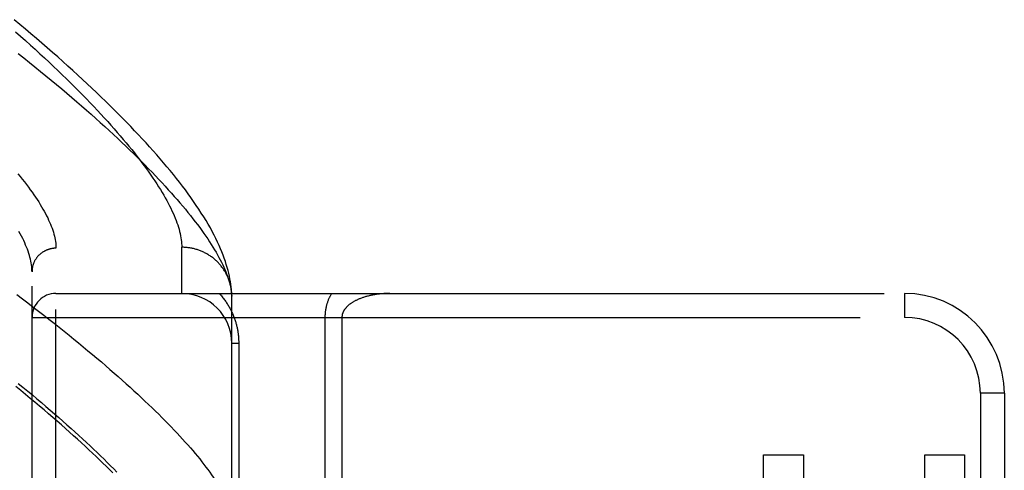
# Model space of a CAD drawing. Header units: inches. Extents: x 0 to 188, y 0 to 122.
# Tile 87 of 102: x 44.253 to 45.485, y 85.08 to 85.644. Entities that reach past the tile are written whole.
import ezdxf

# ---------------------------------------------------------------- set-up
doc = ezdxf.new("R2010")
doc.units = ezdxf.units.IN
doc.header["$LTSCALE"] = 10.363855
doc.header["$MEASUREMENT"] = 0
doc.linetypes.add('HIDDEN', pattern=[0.2, 0.1, -0.1])
doc.layers.add('DOOR_ASSEMBLY', color=7, linetype='CONTINUOUS')

msp = doc.modelspace()

# ---------------------------------------------------------------- linework, layer by layer
at = {"layer": 'DOOR_ASSEMBLY', "color": 8, "linetype": 'HIDDEN'}
for p, q in [((44.2984, 84.2447), (44.2984, 85.3579)), ((44.4559, 85.3013), (44.4559, 85.3591)), ((44.2684, 84.2741), (44.2684, 85.3285)), ((44.2984, 85.3013), (45.3604, 85.3013)), ((44.5184, 85.2979), (44.5183, 85.3003)), ((44.5184, 84.9575), (44.5184, 85.2979)), ((45.3604, 85.3013), (45.3604, 85.2713)), ((44.2684, 85.2713), (45.3604, 85.2713)), ((44.6351, 85.2713), (44.6351, 84.9993)), ((44.6563, 85.2713), (44.6563, 85.0227)), ((44.5271, 85.2388), (44.5184, 85.2388)), ((44.5271, 85.2388), (44.5271, 84.9575)), ((45.4554, 85.1763), (45.4554, 84.4263)), ((45.4854, 85.1763), (45.4554, 85.1763)), ((45.4854, 85.1763), (45.4854, 84.4263)), ((45.1838, 84.8932), (45.1838, 85.0991)), ((45.1838, 85.0991), (45.234, 85.0991)), ((45.234, 85.0991), (45.234, 84.9493)), ((45.3859, 84.9493), (45.3859, 85.0991)), ((45.3859, 85.0991), (45.4355, 85.0991)), ((45.4355, 85.0991), (45.4355, 84.8932))]:
    msp.add_line(p, q, dxfattribs=at)
for points in [[(44.5183, 85.3003), (44.5182, 85.3033), (44.5179, 85.3064), (44.5176, 85.3095), (44.5172, 85.3128), (44.5167, 85.3161), (44.5161, 85.3195), (44.5154, 85.323), (44.5146, 85.3266), (44.5137, 85.3302), (44.5128, 85.3339), (44.5116, 85.3376), (44.5104, 85.3414), (44.5091, 85.3453), (44.5077, 85.3492), (44.5061, 85.3532), (44.5044, 85.3573), (44.5026, 85.3615), (44.5007, 85.3657), (44.4986, 85.37), (44.4964, 85.3743), (44.494, 85.3788), (44.4916, 85.3833), (44.489, 85.3879), (44.4862, 85.3925), (44.4833, 85.3972), (44.4803, 85.402), (44.4772, 85.4068), (44.474, 85.4116), (44.4707, 85.4164), (44.4673, 85.4212), (44.4638, 85.426), (44.4603, 85.4308), (44.4567, 85.4356), (44.4529, 85.4404), (44.4491, 85.4452), (44.4453, 85.4501), (44.4413, 85.455), (44.4372, 85.4599), (44.4331, 85.4648), (44.4289, 85.4697), (44.4245, 85.4747), (44.4201, 85.4797), (44.4156, 85.4847), (44.4111, 85.4897), (44.4064, 85.4948), (44.4016, 85.4999), (44.3968, 85.505), (44.3919, 85.5102), (44.3869, 85.5154), (44.3817, 85.5206), (44.3765, 85.5259), (44.3712, 85.5312), (44.3659, 85.5365), (44.3604, 85.5419), (44.3548, 85.5472), (44.3492, 85.5527), (44.3434, 85.5581), (44.3376, 85.5636), (44.3316, 85.5692), (44.3256, 85.5747), (44.3195, 85.5803), (44.3133, 85.5859), (44.307, 85.5916), (44.3006, 85.5973), (44.2941, 85.603), (44.2875, 85.6088), (44.2808, 85.6146), (44.274, 85.6204), (44.2671, 85.6263), (44.2602, 85.6321), (44.2531, 85.6381), (44.246, 85.644)], [(44.2478, 85.6289), (44.2541, 85.6234), (44.2603, 85.6178), (44.2664, 85.6123), (44.2724, 85.6069), (44.2783, 85.6014), (44.2841, 85.5961), (44.2898, 85.5907), (44.2954, 85.5855), (44.3009, 85.5802), (44.3063, 85.575), (44.3115, 85.5699), (44.3167, 85.5648), (44.3218, 85.5597), (44.3268, 85.5547), (44.3317, 85.5498), (44.3365, 85.5448), (44.3412, 85.54), (44.3457, 85.5352), (44.3502, 85.5304), (44.3546, 85.5257), (44.3589, 85.521), (44.3631, 85.5164), (44.3672, 85.5119), (44.3712, 85.5073), (44.3751, 85.5029), (44.3789, 85.4985), (44.3826, 85.4941), (44.3862, 85.4898), (44.3897, 85.4855), (44.3932, 85.4813), (44.3965, 85.4772), (44.3997, 85.4731), (44.4028, 85.469), (44.4059, 85.465), (44.4088, 85.4611), (44.4117, 85.4572), (44.4144, 85.4533), (44.4171, 85.4495), (44.4197, 85.4458), (44.4222, 85.4421), (44.4246, 85.4385), (44.4269, 85.4349), (44.4291, 85.4313), (44.4312, 85.4278), (44.4333, 85.4244), (44.4352, 85.421), (44.437, 85.4177), (44.4388, 85.4144), (44.4405, 85.4111), (44.4421, 85.408), (44.4436, 85.4048), (44.445, 85.4017), (44.4463, 85.3987), (44.4475, 85.3957), (44.4487, 85.3928), (44.4498, 85.3899), (44.4507, 85.3871), (44.4516, 85.3843), (44.4524, 85.3816), (44.4532, 85.3789), (44.4538, 85.3762), (44.4543, 85.3736), (44.4548, 85.3711), (44.4552, 85.3686), (44.4555, 85.3662), (44.4557, 85.3638), (44.4558, 85.3614), (44.4559, 85.3591)], [(44.2509, 85.6018), (44.2581, 85.5961), (44.2652, 85.5904), (44.2721, 85.5848), (44.279, 85.5793), (44.2858, 85.5737), (44.2925, 85.5682), (44.2991, 85.5627), (44.3056, 85.5573), (44.312, 85.5519), (44.3182, 85.5466), (44.3244, 85.5413), (44.3305, 85.536), (44.3365, 85.5307), (44.3424, 85.5256), (44.3482, 85.5204), (44.3538, 85.5153), (44.3594, 85.5102), (44.3649, 85.5052), (44.3703, 85.5002), (44.3756, 85.4953), (44.3807, 85.4904), (44.3858, 85.4856), (44.3908, 85.4808), (44.3957, 85.476), (44.4005, 85.4713), (44.4051, 85.4667), (44.4097, 85.4621), (44.4142, 85.4575), (44.4186, 85.453), (44.4229, 85.4485), (44.4271, 85.4441), (44.4311, 85.4398), (44.4351, 85.4354), (44.439, 85.4312), (44.4428, 85.427), (44.4465, 85.4228), (44.4501, 85.4187), (44.4536, 85.4146), (44.457, 85.4105), (44.4604, 85.4066), (44.4636, 85.4026), (44.4667, 85.3988), (44.4697, 85.3949), (44.4727, 85.3911), (44.4755, 85.3874), (44.4783, 85.3837), (44.4809, 85.3801), (44.4835, 85.3765), (44.486, 85.373), (44.4883, 85.3695), (44.4906, 85.366), (44.4928, 85.3626), (44.4949, 85.3593), (44.4969, 85.356), (44.4988, 85.3528), (44.5007, 85.3496), (44.5024, 85.3464), (44.504, 85.3433), (44.5056, 85.3403), (44.5071, 85.3373), (44.5084, 85.3343), (44.5097, 85.3314), (44.5109, 85.3285), (44.512, 85.3257), (44.513, 85.323), (44.514, 85.3202), (44.5148, 85.3176), (44.5156, 85.315)], [(44.2507, 85.4511), (44.2535, 85.4477), (44.2562, 85.4443), (44.2589, 85.441), (44.2614, 85.4377), (44.2639, 85.4345), (44.2662, 85.4312), (44.2685, 85.4281), (44.2707, 85.4249), (44.2728, 85.4219), (44.2748, 85.4188), (44.2768, 85.4158), (44.2786, 85.4128), (44.2804, 85.4099), (44.2821, 85.407), (44.2837, 85.4042), (44.2852, 85.4014), (44.2866, 85.3986), (44.288, 85.3959), (44.2892, 85.3932), (44.2904, 85.3906), (44.2915, 85.388), (44.2925, 85.3854), (44.2935, 85.3829), (44.2943, 85.3804), (44.2951, 85.378), (44.2958, 85.3756), (44.2964, 85.3732), (44.2969, 85.3709), (44.2973, 85.3687), (44.2977, 85.3664), (44.298, 85.3642), (44.2982, 85.3621), (44.2983, 85.3599), (44.2984, 85.3579)], [(44.2684, 85.3285), (44.2683, 85.3306), (44.2682, 85.3328), (44.268, 85.335), (44.2677, 85.3372), (44.2674, 85.3395), (44.2669, 85.3418), (44.2664, 85.3442), (44.2658, 85.3466), (44.2651, 85.349), (44.2643, 85.3515), (44.2635, 85.3541), (44.2626, 85.3566), (44.2615, 85.3592), (44.2604, 85.3619), (44.2593, 85.3646), (44.258, 85.3674), (44.2567, 85.3701), (44.2552, 85.373), (44.2537, 85.3758), (44.2521, 85.3788)], [(44.2984, 85.3579), (44.2977, 85.3579), (44.297, 85.3578), (44.2964, 85.3578), (44.2957, 85.3578), (44.2951, 85.3577), (44.2944, 85.3576), (44.2938, 85.3575), (44.2931, 85.3574), (44.2925, 85.3573), (44.2919, 85.3572), (44.2912, 85.357), (44.2906, 85.3569), (44.29, 85.3567), (44.2893, 85.3565), (44.2887, 85.3563), (44.2881, 85.3561), (44.2875, 85.3559), (44.2869, 85.3556), (44.2863, 85.3554), (44.2857, 85.3551), (44.2851, 85.3548), (44.2845, 85.3545), (44.2839, 85.3542), (44.2834, 85.3539), (44.2828, 85.3536), (44.2822, 85.3533), (44.2817, 85.3529), (44.2811, 85.3526), (44.2806, 85.3522), (44.2801, 85.3518), (44.2796, 85.3514), (44.2791, 85.351), (44.2786, 85.3506), (44.2781, 85.3501), (44.2776, 85.3497), (44.2771, 85.3493), (44.2767, 85.3488), (44.2762, 85.3483), (44.2758, 85.3479), (44.2754, 85.3474), (44.275, 85.3469), (44.2746, 85.3464), (44.2742, 85.3459), (44.2738, 85.3453), (44.2734, 85.3448), (44.2731, 85.3443), (44.2727, 85.3437), (44.2724, 85.3432), (44.2721, 85.3426), (44.2717, 85.342), (44.2714, 85.3415), (44.2712, 85.3409), (44.2709, 85.3403), (44.2706, 85.3397), (44.2704, 85.3391), (44.2702, 85.3385), (44.2699, 85.3379), (44.2697, 85.3373), (44.2696, 85.3367), (44.2694, 85.3361), (44.2692, 85.3355), (44.2691, 85.3348), (44.2689, 85.3342), (44.2688, 85.3336), (44.2687, 85.333), (44.2686, 85.3323), (44.2685, 85.3317), (44.2685, 85.331), (44.2684, 85.3304), (44.2684, 85.3298), (44.2684, 85.3291), (44.2684, 85.3285)], [(44.5183, 85.3013), (44.5182, 85.3024), (44.5181, 85.3035), (44.518, 85.3046), (44.5178, 85.3057), (44.5177, 85.3068), (44.5175, 85.3079), (44.5173, 85.309), (44.5171, 85.3101), (44.5169, 85.3112), (44.5166, 85.3123), (44.5163, 85.3134), (44.516, 85.3145), (44.5157, 85.3155), (44.5154, 85.3166), (44.515, 85.3177), (44.5146, 85.3187), (44.5142, 85.3198), (44.5138, 85.3208), (44.5134, 85.3218), (44.5129, 85.3229), (44.5124, 85.3239), (44.512, 85.3249), (44.5114, 85.3259), (44.5109, 85.3269), (44.5104, 85.3279), (44.5098, 85.3288), (44.5092, 85.3298), (44.5086, 85.3307), (44.508, 85.3317), (44.5073, 85.3326), (44.5067, 85.3335), (44.506, 85.3344), (44.5053, 85.3353), (44.5046, 85.3362), (44.5039, 85.3371), (44.5032, 85.3379), (44.5024, 85.3388), (44.5016, 85.3396), (44.5009, 85.3404), (44.5001, 85.3412), (44.4992, 85.342), (44.4984, 85.3427), (44.4976, 85.3435), (44.4967, 85.3442), (44.4958, 85.345), (44.495, 85.3457), (44.4941, 85.3464), (44.4931, 85.347), (44.4922, 85.3477), (44.4913, 85.3483), (44.4903, 85.349), (44.4894, 85.3496), (44.4884, 85.3502), (44.4874, 85.3507), (44.4864, 85.3513), (44.4854, 85.3518), (44.4844, 85.3523), (44.4834, 85.3528), (44.4824, 85.3533), (44.4813, 85.3538), (44.4803, 85.3542), (44.4792, 85.3547), (44.4782, 85.3551), (44.4771, 85.3555), (44.476, 85.3558), (44.475, 85.3562), (44.4739, 85.3565), (44.4728, 85.3568), (44.4717, 85.3571), (44.4706, 85.3574), (44.4694, 85.3576), (44.4683, 85.3579), (44.4672, 85.3581), (44.4661, 85.3583), (44.465, 85.3585), (44.4638, 85.3586), (44.4627, 85.3587), (44.4616, 85.3589), (44.4604, 85.3589), (44.4593, 85.359), (44.4581, 85.3591), (44.457, 85.3591), (44.4559, 85.3591)], [(44.5156, 85.315), (44.5162, 85.3124), (44.5168, 85.3099), (44.5173, 85.3074), (44.5177, 85.3049), (44.518, 85.3025), (44.5182, 85.3002), (44.5184, 85.2979)], [(44.2493, 85.2998), (44.2563, 85.2946), (44.2631, 85.2894), (44.2698, 85.2843), (44.2765, 85.2791), (44.2831, 85.274), (44.2896, 85.269), (44.296, 85.2639), (44.3023, 85.2589), (44.3085, 85.2539), (44.3147, 85.249), (44.3207, 85.2441), (44.3267, 85.2393), (44.3326, 85.2344), (44.3384, 85.2296), (44.3441, 85.2249), (44.3497, 85.2202), (44.3552, 85.2155), (44.3606, 85.2108), (44.3659, 85.2062), (44.3712, 85.2017), (44.3763, 85.1972), (44.3814, 85.1927), (44.3864, 85.1882), (44.3912, 85.1838), (44.396, 85.1795), (44.4007, 85.1751), (44.4053, 85.1708), (44.4098, 85.1666), (44.4143, 85.1624), (44.4186, 85.1582), (44.4228, 85.1541), (44.427, 85.1501), (44.431, 85.146), (44.435, 85.142), (44.4389, 85.1381), (44.4427, 85.1342), (44.4464, 85.1303), (44.45, 85.1265), (44.4535, 85.1227), (44.4569, 85.119), (44.4602, 85.1153), (44.4634, 85.1116), (44.4666, 85.108), (44.4696, 85.1045), (44.4726, 85.101), (44.4755, 85.0975), (44.4783, 85.0941), (44.4809, 85.0907), (44.4835, 85.0873)], [(44.5028, 85.3013), (44.5038, 85.3003), (44.5047, 85.2992), (44.5056, 85.2982), (44.5064, 85.2971), (44.5073, 85.296), (44.5081, 85.295), (44.5089, 85.2939), (44.5097, 85.2928), (44.5105, 85.2917), (44.5112, 85.2907), (44.512, 85.2896), (44.5127, 85.2885), (44.5134, 85.2874), (44.514, 85.2863), (44.5147, 85.2852), (44.5153, 85.2841), (44.5159, 85.283), (44.5165, 85.2819), (44.5171, 85.2808), (44.5176, 85.2796), (44.5182, 85.2785), (44.5187, 85.2774), (44.5192, 85.2763), (44.5197, 85.2752), (44.5202, 85.2741), (44.5206, 85.273), (44.521, 85.2718), (44.5215, 85.2707), (44.5219, 85.2696), (44.5222, 85.2685), (44.5226, 85.2674), (44.523, 85.2663), (44.5233, 85.2652), (44.5236, 85.2641), (44.5239, 85.2631), (44.5242, 85.262), (44.5245, 85.2609), (44.5247, 85.2598), (44.525, 85.2588), (44.5252, 85.2577), (44.5254, 85.2566), (44.5256, 85.2556), (44.5258, 85.2545), (44.526, 85.2535), (44.5261, 85.2524), (44.5263, 85.2514), (44.5264, 85.2503), (44.5265, 85.2493), (44.5267, 85.2482), (44.5268, 85.2472), (44.5269, 85.2461), (44.5269, 85.2451), (44.527, 85.2441), (44.527, 85.243), (44.5271, 85.242), (44.5271, 85.2409), (44.5271, 85.2399), (44.5271, 85.2388)], [(44.6431, 85.3013), (44.6427, 85.3005), (44.6422, 85.2997), (44.6418, 85.2989), (44.6414, 85.2981), (44.641, 85.2973), (44.6406, 85.2964), (44.6402, 85.2956), (44.6399, 85.2948), (44.6395, 85.294), (44.6392, 85.2932), (44.6389, 85.2924), (44.6386, 85.2916), (44.6383, 85.2908), (44.6381, 85.29), (44.6378, 85.2892), (44.6376, 85.2884), (44.6373, 85.2877), (44.6371, 85.2869), (44.6369, 85.2861), (44.6367, 85.2854), (44.6366, 85.2846), (44.6364, 85.2839), (44.6363, 85.2832), (44.6361, 85.2824), (44.636, 85.2817), (44.6359, 85.281), (44.6357, 85.2803), (44.6356, 85.2796), (44.6355, 85.2788), (44.6355, 85.2781), (44.6354, 85.2774), (44.6353, 85.2767), (44.6353, 85.2761), (44.6352, 85.2754), (44.6352, 85.2747), (44.6351, 85.274), (44.6351, 85.2733), (44.6351, 85.2726), (44.6351, 85.272), (44.6351, 85.2713)], [(44.7163, 85.3013), (44.715, 85.3013), (44.7138, 85.3013), (44.7125, 85.3012), (44.7113, 85.3012), (44.71, 85.3011), (44.7088, 85.3011), (44.7076, 85.301), (44.7063, 85.3009), (44.7051, 85.3008), (44.7039, 85.3007), (44.7027, 85.3005), (44.7015, 85.3004), (44.7003, 85.3002), (44.6992, 85.3001), (44.698, 85.2999), (44.6969, 85.2997), (44.6957, 85.2995), (44.6946, 85.2993), (44.6935, 85.2991), (44.6924, 85.2988), (44.6913, 85.2986), (44.6903, 85.2983), (44.6892, 85.2981), (44.6882, 85.2978), (44.6872, 85.2975), (44.6862, 85.2973), (44.6852, 85.297), (44.6843, 85.2967), (44.6833, 85.2964), (44.6824, 85.2961), (44.6815, 85.2957), (44.6806, 85.2954), (44.6797, 85.2951), (44.6789, 85.2947), (44.678, 85.2944), (44.6772, 85.2941), (44.6764, 85.2937), (44.6756, 85.2934), (44.6749, 85.293), (44.6741, 85.2926), (44.6734, 85.2923), (44.6727, 85.2919), (44.672, 85.2915), (44.6713, 85.2912), (44.6706, 85.2908), (44.67, 85.2904), (44.6694, 85.29), (44.6688, 85.2896), (44.6682, 85.2892), (44.6676, 85.2888), (44.6671, 85.2885), (44.6665, 85.2881), (44.666, 85.2877), (44.6655, 85.2873), (44.665, 85.2869), (44.6645, 85.2865), (44.6641, 85.2861), (44.6637, 85.2857), (44.6632, 85.2853), (44.6628, 85.2849), (44.6625, 85.2845), (44.6621, 85.2842), (44.6617, 85.2838), (44.6614, 85.2834), (44.661, 85.283), (44.6607, 85.2826), (44.6604, 85.2822), (44.6601, 85.2818), (44.6598, 85.2814), (44.6596, 85.2811), (44.6593, 85.2807), (44.6591, 85.2803), (44.6588, 85.2799), (44.6586, 85.2796), (44.6584, 85.2792), (44.6582, 85.2788), (44.658, 85.2785), (44.6579, 85.2781), (44.6577, 85.2778), (44.6575, 85.2774), (44.6574, 85.2771), (44.6573, 85.2767), (44.6571, 85.2764), (44.657, 85.276), (44.6569, 85.2757), (44.6568, 85.2753), (44.6567, 85.275), (44.6567, 85.2747), (44.6566, 85.2743), (44.6565, 85.274), (44.6565, 85.2737), (44.6564, 85.2733), (44.6564, 85.273), (44.6563, 85.2727), (44.6563, 85.2723), (44.6563, 85.272), (44.6563, 85.2716), (44.6563, 85.2713)], [(44.3694, 85.0769), (44.3654, 85.0809), (44.3613, 85.0849), (44.3572, 85.089), (44.3529, 85.0931), (44.3486, 85.0973), (44.3441, 85.1015), (44.3396, 85.1057), (44.3349, 85.11), (44.3302, 85.1144), (44.3254, 85.1187), (44.3205, 85.1232), (44.3155, 85.1276), (44.3104, 85.1322), (44.3052, 85.1367), (44.2999, 85.1413), (44.2945, 85.146), (44.289, 85.1507), (44.2835, 85.1554), (44.2778, 85.1602), (44.272, 85.1651), (44.2662, 85.1699), (44.2602, 85.1749), (44.2542, 85.1798), (44.248, 85.1848)], [(44.2511, 85.1887), (44.2571, 85.1838), (44.263, 85.179), (44.2688, 85.1742), (44.2745, 85.1694), (44.2802, 85.1646), (44.2857, 85.1599), (44.2912, 85.1552), (44.2965, 85.1506), (44.3018, 85.146), (44.307, 85.1414), (44.3121, 85.1369), (44.3172, 85.1324), (44.3221, 85.128), (44.327, 85.1235), (44.3317, 85.1192), (44.3364, 85.1148), (44.341, 85.1105), (44.3455, 85.1063), (44.3499, 85.1021), (44.3542, 85.0979), (44.3585, 85.0938), (44.3626, 85.0897), (44.3667, 85.0857), (44.3706, 85.0816), (44.3745, 85.0777)], [(44.4835, 85.0873), (44.486, 85.084), (44.4885, 85.0808), (44.4908, 85.0776), (44.493, 85.0744), (44.4952, 85.0713), (44.4972, 85.0682), (44.4992, 85.0652), (44.5011, 85.0622), (44.5028, 85.0592), (44.5045, 85.0563), (44.5061, 85.0534), (44.5076, 85.0506), (44.5091, 85.0479), (44.5104, 85.0451), (44.5116, 85.0424), (44.5128, 85.0398), (44.5139, 85.0372), (44.5148, 85.0346), (44.5157, 85.0321), (44.5165, 85.0297), (44.5172, 85.0272), (44.5178, 85.0249), (44.5184, 85.0225)]]:
    msp.add_lwpolyline(points, dxfattribs=at)
msp.add_circle((44.8769, 84.8013), 0.2813, dxfattribs=at)
for centre, radius, start, end in [((44.2984, 85.2713), 0.03, 90, 180), ((44.4559, 85.2388), 0.0625, 0, 90), ((45.3604, 85.1763), 0.125, 0, 90), ((45.3604, 85.1763), 0.095, 0, 90)]:
    msp.add_arc(centre, radius, start, end, dxfattribs=at)

doc.saveas('drawing.dxf')
